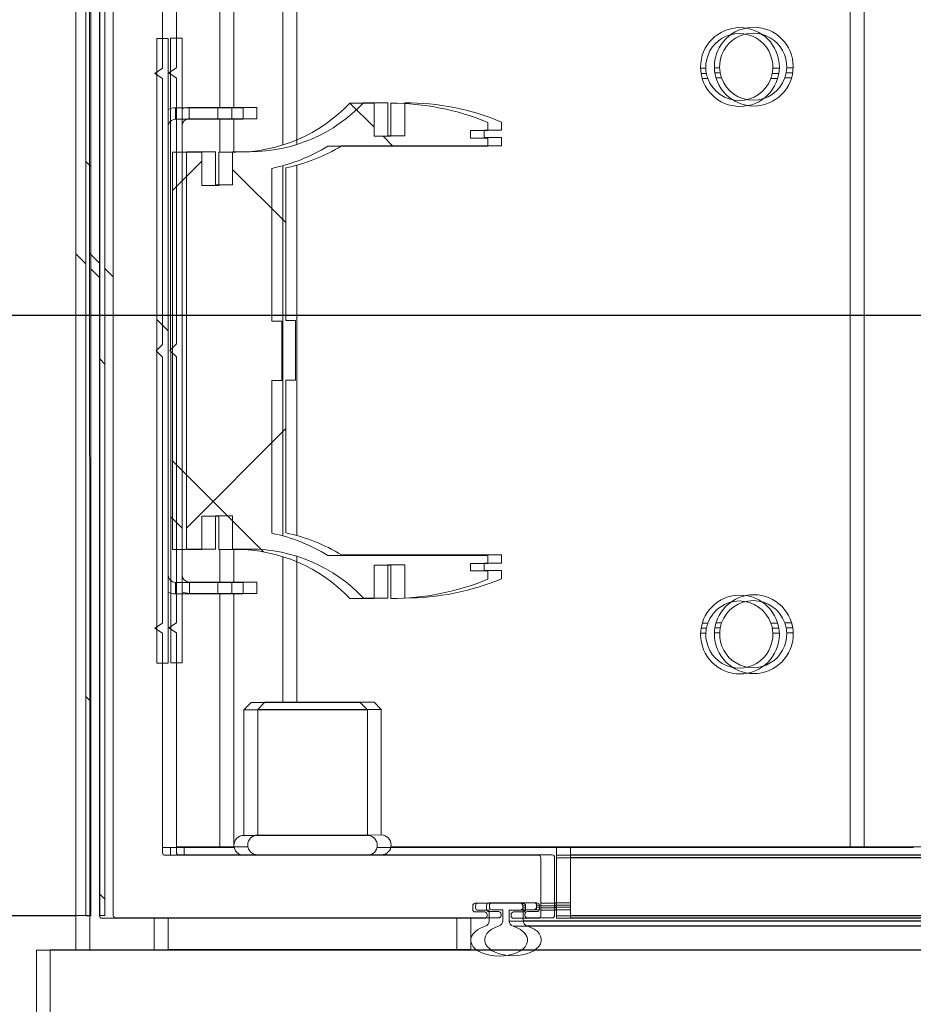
# Model space of a CAD drawing. Header units: feet. Extents: x 0 to 152508, y 0 to 59434.
# Tile 11 of 78: x 152344.109 to 152344.404, y 59280.652 to 59280.977. Entities that reach past the tile are written whole.
import ezdxf
from ezdxf import colors
from ezdxf.entities.mleader import LeaderData, LeaderLine
from ezdxf.math import Vec2, Vec3

# ---------------------------------------------------------------- set-up
doc = ezdxf.new("R2010")
doc.units = ezdxf.units.FT
doc.header["$LTSCALE"] = 0.1
doc.header["$MEASUREMENT"] = 0
for name, color, linetype, lineweight in [('Bridge plan$0$BR_P_Rail_Object', 251, 'Continuous', 30), ('Bridge plan$0$BR_P_Slab_Object', 2, 'Continuous', 30), ('Bridge plan$0$new FSB deck grid - PV_P_Curb', 1, 'Continuous', 13), ('Bridge plan$0$PV_P_EOP_Br', 252, 'Continuous', 30), ('Bridge plan$0$SC_Scratch7', 252, 'Continuous', 0)]:
    doc.layers.add(name, color=color, linetype=linetype, lineweight=lineweight)
doc.layers.add('Trellis Base$0$L-ANNO-NOTE', color=30, linetype='Continuous')
doc.styles.add('Trellis Base$0$ARIAL', font='arial.ttf', dxfattribs={"width": 0.9})

# ---------------------------------------------------------------- blocks, each defined once
blk = doc.blocks.new('Bridge plan$0$HIGH ST SCREENWALL_2 PANEL PLAN_8')
at = {"layer": 'Bridge plan$0$SC_Scratch7', "lineweight": 0, "extrusion": (0, 0, -1)}
h = blk.add_hatch(dxfattribs=at)
h.set_pattern_fill('ANSI31', color=256, scale=0.01, style=0, pattern_type=2)
h.set_pattern_definition([(135.001858, (9.92736427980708, -13.85570587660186), (0.08838530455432, 0.08839103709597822), [])])
h.paths.add_polyline_path([(4.314396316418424, -0.1421462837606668, 0.3639702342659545), (4.316462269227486, -0.1446082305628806), (4.325001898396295, -0.1461137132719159), (4.324712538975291, -0.1477550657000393), (4.316172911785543, -0.1462495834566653, -0.3639702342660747), (4.312729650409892, -0.1421463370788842), (4.312717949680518, 0.2186076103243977), (4.31438461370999, 0.218607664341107)])
h = blk.add_hatch(dxfattribs=at)
h.set_pattern_fill('ANSI31', color=256, scale=0.01, style=0, pattern_type=2)
h.set_pattern_definition([(135.001858, (9.93733122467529, -14.01371180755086), (0.08838530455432, 0.08839103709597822), [])])
h.paths.add_polyline_path([(4.287206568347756, -0.0712468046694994), (4.287199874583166, 0.1351277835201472), (4.29094986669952, 0.1351279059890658), (4.290956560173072, -0.07124668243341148)])
h = blk.add_hatch(dxfattribs=at)
h.set_pattern_fill('ANSI38', color=256, scale=0.01, style=0, pattern_type=2)
h.set_pattern_definition([(135.001858, (9.837382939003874, -14.04888164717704), (0.08838530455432, 0.08839103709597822), []), (45.001858, (9.837382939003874, -14.04888164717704), (0.2651616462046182, 0.0883967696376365), [0.31249937, -0.18749962])])
h.paths.add_polyline_path([(4.276130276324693, 0.0865988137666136), (4.276129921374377, 0.0975567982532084), (4.28574276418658, 0.09755710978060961), (4.285747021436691, -0.03367622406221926), (4.276134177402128, -0.03367653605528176), (4.276133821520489, -0.02271855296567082), (4.270490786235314, -0.02271873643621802), (4.270491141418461, -0.03367671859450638), (4.264848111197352, -0.03367690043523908, 0.2061892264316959), (4.227217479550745, -0.04988543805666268), (4.219179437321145, -0.049885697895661), (4.219179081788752, -0.03892771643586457), (4.213601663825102, -0.0389278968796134), (4.213602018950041, -0.04988587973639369, -0.09842250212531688), (4.181580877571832, -0.04352210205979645), (4.181580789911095, -0.04081541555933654), (4.187314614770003, -0.04081522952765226), (4.187314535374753, -0.03835460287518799), (4.181580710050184, -0.0383547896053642), (4.181580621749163, -0.03564810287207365), (4.234471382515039, -0.0356463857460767, -0.0857050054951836), (4.252938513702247, -0.02834387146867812), (4.252936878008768, 0.02209687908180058), (4.249656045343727, 0.02209677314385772), (4.249655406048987, 0.04178177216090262), (4.252936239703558, 0.04178187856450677), (4.252934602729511, 0.09222262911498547, -0.0857050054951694), (4.234466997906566, 0.09952394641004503), (4.181576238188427, 0.09952223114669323), (4.181576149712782, 0.1022289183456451), (4.187309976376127, 0.10222910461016), (4.187309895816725, 0.1046897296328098), (4.181576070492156, 0.1046895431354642), (4.181575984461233, 0.1073962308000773, -0.09842250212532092), (4.21359671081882, 0.1137620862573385), (4.213597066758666, 0.1028041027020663), (4.219174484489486, 0.1028042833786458), (4.219174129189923, 0.1137622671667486), (4.227212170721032, 0.1137625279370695, 0.2061892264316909), (4.264843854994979, 0.09755643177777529), (4.270486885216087, 0.09755661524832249), (4.27048724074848, 0.08659863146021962)])
at = {"layer": 'Bridge plan$0$SC_Scratch7', "lineweight": 0}
for p, q in [((-4.330737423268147, 0.2594414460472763), (-4.3307383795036, 0.2299415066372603)), ((-4.3307383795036, 0.2299415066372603), (-0.3411630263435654, 0.2298121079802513)), ((-4.317717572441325, 0.2299410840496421), (-4.317717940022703, 0.2186077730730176)), ((-4.291798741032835, 0.2298569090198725), (-4.291799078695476, 0.2194402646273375)), ((-4.291798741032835, 0.2298569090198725), (-4.291780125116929, 0.2298569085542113)), ((-4.291780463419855, 0.2194402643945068), (-4.291780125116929, 0.2298569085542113)), ((-4.291780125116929, 0.2298569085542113), (-4.191780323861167, 0.2298536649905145)), ((-4.286467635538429, 0.2299400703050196), (-4.286467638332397, 0.2298567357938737)), ((-4.257405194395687, 0.2299391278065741), (-4.257405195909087, 0.2298557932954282)), ((-4.226155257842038, 0.229854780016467), (-4.226155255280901, 0.2299381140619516)), ((-4.191780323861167, 0.2298536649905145), (-4.191780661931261, 0.2194370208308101)), ((-4.191761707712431, 0.2298536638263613), (-4.191762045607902, 0.2194370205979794)), ((-4.173220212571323, 0.2220823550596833), (-2.402016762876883, 0.2220249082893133)), ((-4.317717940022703, 0.2186077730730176), (-4.359384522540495, 0.2186091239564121)), ((-4.317729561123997, -0.1397248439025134), (-4.317717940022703, 0.2186077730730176)), ((-4.31438461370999, 0.218607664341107), (-4.314396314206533, -0.1421462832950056)), ((-4.31438461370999, 0.218607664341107), (-4.312717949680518, 0.2186076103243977)), ((-4.312717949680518, 0.2186076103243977), (-4.312729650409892, -0.1421463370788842)), ((-4.309905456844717, 0.2186206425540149), (-4.309917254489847, -0.1451417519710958)), ((-4.182600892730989, 0.2194367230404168), (-4.309085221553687, 0.2194408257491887)), ((-4.181780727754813, 0.2181735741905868), (-4.181780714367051, 0.2186164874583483)), ((-4.181155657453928, 0.2203503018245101), (-4.181155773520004, 0.2167700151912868)), ((-4.174489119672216, 0.2167697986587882), (-4.174489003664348, 0.2203500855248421)), ((-4.174489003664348, 0.2203500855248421), (-2.401956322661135, 0.2202925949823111)), ((-4.173864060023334, 0.2186162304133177), (-4.173864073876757, 0.2181733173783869)), ((-4.164892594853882, 0.2194361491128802), (-4.173043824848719, 0.2194364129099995)), ((-4.164073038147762, 0.1994361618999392), (-4.164072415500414, 0.2186159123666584)), ((-4.158864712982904, 0.1994228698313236), (-4.158864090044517, 0.2186157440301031)), ((-4.158864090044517, 0.2186157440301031), (-4.158864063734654, 0.2194359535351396)), ((-2.401895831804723, 0.2185587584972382), (-4.158864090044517, 0.2186157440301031)), ((-2.40192445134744, 0.2193789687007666), (-4.158864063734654, 0.2194359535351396)), ((-4.186572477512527, 0.2152987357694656), (-4.186572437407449, 0.2165333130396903)), ((-4.185752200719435, 0.2173534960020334), (-4.182600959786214, 0.2173533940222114)), ((-4.185614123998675, 0.2159368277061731), (-4.185614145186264, 0.2152701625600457)), ((-4.181155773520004, 0.2167700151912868), (-4.184780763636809, 0.2167701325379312)), ((-4.171051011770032, 0.2167696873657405), (-4.174489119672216, 0.2167697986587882)), ((-4.173043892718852, 0.2173530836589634), (-4.169892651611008, 0.2173529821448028)), ((-4.171051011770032, 0.2167696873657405), (-4.170030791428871, 0.2167696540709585)), ((-4.170030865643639, 0.2144779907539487), (-4.170030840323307, 0.2152696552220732)), ((-4.170030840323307, 0.2152696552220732), (-4.170030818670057, 0.2159363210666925)), ((-4.170030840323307, 0.2152696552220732), (-4.169073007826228, 0.2152696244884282)), ((-4.170030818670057, 0.2159363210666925), (-4.170030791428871, 0.2167696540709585)), ((-4.170030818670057, 0.2159363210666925), (-4.169072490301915, 0.2159362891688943)), ((-4.170030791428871, 0.2167696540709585), (-4.169107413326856, 0.2167696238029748)), ((-4.169072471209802, 0.2165327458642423), (-4.169072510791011, 0.2152981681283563)), ((-4.164072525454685, 0.2152694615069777), (-4.158864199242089, 0.2152692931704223)), ((-4.164072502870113, 0.2159361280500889), (-4.15886417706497, 0.2159359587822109)), ((-4.164072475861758, 0.2167694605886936), (-4.158864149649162, 0.2167692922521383)), ((-4.169892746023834, 0.2144779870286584), (-4.185752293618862, 0.2144785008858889)), ((-4.184780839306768, 0.2144368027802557), (-4.170864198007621, 0.2144363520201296)), ((-4.164072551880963, 0.2144361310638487), (-4.158864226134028, 0.2144359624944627)), ((-4.288252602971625, 0.1986068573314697), (-4.164906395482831, 0.1986028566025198)), ((-4.286468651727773, 0.1986067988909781), (-4.286468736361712, 0.196002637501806)), ((-4.158864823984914, 0.195998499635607), (-4.15886473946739, 0.1986026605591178)), ((-4.15886473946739, 0.1986026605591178), (-4.158864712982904, 0.1994228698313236)), ((-2.401197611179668, 0.1985456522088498), (-4.15886473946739, 0.1986026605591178)), ((-2.401226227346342, 0.1993658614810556), (-4.158864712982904, 0.1994228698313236)), ((-4.289075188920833, 0.1252736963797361), (-4.289072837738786, 0.1977866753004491)), ((-4.289072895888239, 0.1960027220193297), (-4.270114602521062, 0.1960021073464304)), ((-4.270117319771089, 0.1122106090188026), (-4.270114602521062, 0.1960021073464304)), ((-4.270114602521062, 0.1960021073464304), (-4.265408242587, 0.1960019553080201)), ((-4.218154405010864, 0.1960004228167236), (-4.061781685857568, 0.1959953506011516)), ((-4.061792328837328, -0.1321289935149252), (-4.061781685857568, 0.1959953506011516)), ((-4.061781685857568, 0.1959953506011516), (-4.040948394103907, 0.1959946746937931)), ((-4.262198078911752, 0.1920443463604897), (-4.262199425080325, 0.1505614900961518)), ((-4.221364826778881, 0.1920430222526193), (-4.262198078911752, 0.1920443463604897)), ((-4.221366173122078, 0.1505601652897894), (-4.221364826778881, 0.1920430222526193)), ((-4.262199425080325, 0.1505614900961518), (-4.259827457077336, 0.1481893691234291)), ((-4.221366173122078, 0.1505601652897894), (-4.262199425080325, 0.1505614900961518)), ((-4.223738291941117, 0.1481881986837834), (-4.221366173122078, 0.1505601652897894)), ((-4.223738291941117, 0.1481881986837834), (-4.259827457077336, 0.1481893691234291)), ((-4.249284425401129, 0.09994840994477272), (-4.249282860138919, 0.1481890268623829)), ((-4.29094986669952, 0.1351279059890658), (-4.290956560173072, -0.07124668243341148)), ((-4.287199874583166, 0.1351277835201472), (-4.29094986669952, 0.1351279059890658)), ((-4.287199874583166, 0.1351277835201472), (-4.287206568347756, -0.0712468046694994)), ((-4.29157524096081, 0.1236071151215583), (-4.289075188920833, 0.1252736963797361)), ((-4.109526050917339, 0.1252678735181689), (-4.11125637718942, 0.1252679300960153)), ((-4.085228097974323, 0.1252670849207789), (-4.087375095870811, 0.1252671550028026)), ((-4.289075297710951, 0.1219403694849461), (-4.29157524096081, 0.1236071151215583)), ((-4.289078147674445, 0.03406513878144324), (-4.289075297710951, 0.1219403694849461)), ((-4.109336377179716, 0.1236012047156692), (-4.111095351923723, 0.1236012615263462)), ((-4.108880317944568, 0.1219345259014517), (-4.110711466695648, 0.1219345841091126)), ((-4.085773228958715, 0.1219337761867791), (-4.088021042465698, 0.1219338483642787)), ((-4.085389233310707, 0.1236004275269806), (-4.087564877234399, 0.1236004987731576)), ((-4.284783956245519, 0.112211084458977), (-4.284784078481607, 0.1084610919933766)), ((-4.270775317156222, 0.1122106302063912), (-4.284783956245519, 0.112211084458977)), ((-4.270775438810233, 0.1084606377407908), (-4.270775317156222, 0.1122106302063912)), ((-4.262442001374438, 0.1122103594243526), (-4.270775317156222, 0.1122106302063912)), ((-4.262442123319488, 0.1084603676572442), (-4.262442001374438, 0.1122103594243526)), ((-4.219174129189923, 0.1137622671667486), (-4.2272121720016, 0.1137625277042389)), ((-4.219174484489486, 0.1028042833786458), (-4.219174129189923, 0.1137622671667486)), ((-4.21359671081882, 0.1137620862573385), (-4.213597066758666, 0.1028041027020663)), ((-4.270775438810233, 0.1084606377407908), (-4.284784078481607, 0.1084610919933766)), ((-4.262442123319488, 0.1084603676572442), (-4.270775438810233, 0.1084606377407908)), ((-4.27011779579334, 0.09755660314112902), (-4.270117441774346, 0.1084606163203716)), ((-4.181576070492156, 0.1046895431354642), (-4.181575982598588, 0.107396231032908)), ((-4.187309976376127, 0.10222910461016), (-4.187309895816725, 0.1046897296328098)), ((-4.187309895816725, 0.1046897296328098), (-4.181576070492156, 0.1046895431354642)), ((-4.213597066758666, 0.1028041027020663), (-4.219174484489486, 0.1028042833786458)), ((-4.181576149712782, 0.1022289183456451), (-4.187309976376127, 0.10222910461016)), ((-4.181576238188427, 0.09952223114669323), (-4.181576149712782, 0.1022289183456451)), ((-4.234466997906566, 0.09952394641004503), (-4.181576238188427, 0.09952223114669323)), ((-4.28574276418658, 0.09755710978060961), (-4.285747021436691, -0.03367622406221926)), ((-4.276129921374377, 0.0975567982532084), (-4.28574276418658, 0.09755710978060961)), ((-4.276130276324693, 0.0865988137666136), (-4.276129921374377, 0.0975567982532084)), ((-4.270486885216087, 0.09755661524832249), (-4.27048724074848, 0.08659863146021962)), ((-4.264843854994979, 0.09755643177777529), (-4.270486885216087, 0.09755661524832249)), ((-4.252936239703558, 0.04178187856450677), (-4.252934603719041, 0.0922226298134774)), ((-4.249288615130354, -0.02922838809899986), (-4.249284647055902, 0.09310690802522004)), ((-4.27048724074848, 0.08659863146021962), (-4.276130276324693, 0.0865988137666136)), ((-4.249655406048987, 0.04178177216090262), (-4.252936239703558, 0.04178187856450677)), ((-4.249656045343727, 0.02209677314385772), (-4.249655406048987, 0.04178177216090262)), ((-4.291202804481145, 0.03194061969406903), (-4.289078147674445, 0.03406513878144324)), ((-4.289078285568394, 0.02981596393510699), (-4.291202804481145, 0.03194061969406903)), ((-4.289081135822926, -0.05805926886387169), (-4.289078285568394, 0.02981596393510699)), ((-4.252938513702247, -0.02834387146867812), (-4.252936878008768, 0.02209687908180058)), ((-4.252936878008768, 0.02209687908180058), (-4.249656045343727, 0.02209677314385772)), ((-4.309912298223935, 0.007670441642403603), (-4.312724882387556, 0.004858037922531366)), ((-4.314391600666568, 0.003191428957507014), (-4.317725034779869, -0.0001417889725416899)), ((-4.276134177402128, -0.03367653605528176), (-4.276133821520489, -0.02271855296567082)), ((-4.276133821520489, -0.02271855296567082), (-4.270490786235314, -0.02271873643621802)), ((-4.270490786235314, -0.02271873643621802), (-4.270491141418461, -0.03367671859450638)), ((-4.285747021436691, -0.03367622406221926), (-4.276134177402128, -0.03367653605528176)), ((-4.270491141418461, -0.03367671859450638), (-4.264848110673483, -0.03367690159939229)), ((-4.270122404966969, -0.04458074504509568), (-4.27012205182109, -0.03367673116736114)), ((-4.181580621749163, -0.03564810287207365), (-4.23447138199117, -0.03564638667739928)), ((-4.181580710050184, -0.0383547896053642), (-4.181580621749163, -0.03564810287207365)), ((-4.249290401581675, -0.08431050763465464), (-4.249288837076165, -0.03606988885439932)), ((-4.219179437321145, -0.049885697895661), (-4.219179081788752, -0.03892771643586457)), ((-4.219179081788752, -0.03892771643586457), (-4.213601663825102, -0.0389278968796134)), ((-4.213601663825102, -0.0389278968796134), (-4.213602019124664, -0.04988587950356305)), ((-4.187314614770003, -0.04081522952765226), (-4.187314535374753, -0.03835460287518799)), ((-4.187314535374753, -0.03835460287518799), (-4.181580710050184, -0.0383547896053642)), ((-4.181580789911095, -0.04081541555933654), (-4.187314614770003, -0.04081522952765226)), ((-4.181580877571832, -0.04352210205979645), (-4.181580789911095, -0.04081541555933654)), ((-4.284789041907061, -0.0445802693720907), (-4.284789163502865, -0.04833026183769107)), ((-4.284789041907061, -0.0445802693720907), (-4.270780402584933, -0.04458072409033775)), ((-4.270780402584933, -0.04458072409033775), (-4.270780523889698, -0.04833071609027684)), ((-4.270780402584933, -0.04458072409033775), (-4.262447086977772, -0.04458099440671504)), ((-4.262447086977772, -0.04458099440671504), (-4.262447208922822, -0.04833098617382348)), ((-4.284789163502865, -0.04833026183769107), (-4.270780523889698, -0.04833071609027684)), ((-4.270780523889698, -0.04833071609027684), (-4.262447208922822, -0.04833098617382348)), ((-4.270125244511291, -0.1321222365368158), (-4.270122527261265, -0.04833073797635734)), ((-4.227217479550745, -0.04988543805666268), (-4.219179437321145, -0.049885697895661)), ((-4.291581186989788, -0.05972585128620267), (-4.289081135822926, -0.05805926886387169)), ((-4.108886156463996, -0.05806511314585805), (-4.11071730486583, -0.05806505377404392)), ((-4.085779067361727, -0.05806586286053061), (-4.088026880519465, -0.05806578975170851)), ((-4.289081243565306, -0.06139259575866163), (-4.291581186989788, -0.05972585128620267)), ((-4.289083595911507, -0.1339055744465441), (-4.289081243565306, -0.06139259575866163)), ((-4.109532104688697, -0.06139841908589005), (-4.111262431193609, -0.06139836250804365)), ((-4.109342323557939, -0.05973176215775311), (-4.111101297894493, -0.0597317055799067)), ((-4.085395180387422, -0.05973254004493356), (-4.087570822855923, -0.05973246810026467)), ((-4.085234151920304, -0.06139920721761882), (-4.087381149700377, -0.06139913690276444)), ((-4.290956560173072, -0.07124668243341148), (-4.287206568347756, -0.0712468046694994))]:
    blk.add_line(p, q, dxfattribs=at)
at = {"layer": 'Bridge plan$0$SC_Scratch7', "lineweight": 0, "extrusion": (0, 0, -1)}
for centre in [(4.098242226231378, 0.1256841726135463), (4.098248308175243, -0.06181545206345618)]:
    blk.add_circle(centre, 0.01302080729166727, dxfattribs=at)
at = {"layer": 'Bridge plan$0$SC_Scratch7', "lineweight": 0}
for centre, radius, start, end in [((-4.182972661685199, 0.2203503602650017), 0.001817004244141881, 359.9981416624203, 72.43568201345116), ((-4.172671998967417, 0.220350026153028), 0.001817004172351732, 107.5606011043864, 179.9981433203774), ((-4.309085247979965, 0.2186206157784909), 0.0008202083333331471, 89.99814166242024, 179.9981416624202), ((-4.182600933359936, 0.2181736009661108), 0.0008202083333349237, 269.9981416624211, 359.9981416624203), ((-4.18260091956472, 0.2186165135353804), 0.0008202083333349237, 359.9981416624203, 89.99814166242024), ((-4.173043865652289, 0.2181732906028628), 0.0008202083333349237, 179.9981416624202, 269.9981416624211), ((-4.173043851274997, 0.2186162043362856), 0.0008202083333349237, 89.99814166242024, 179.9981416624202), ((-4.164892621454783, 0.2186159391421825), 0.0008202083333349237, 359.9981416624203, 89.99814166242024), ((-4.185752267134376, 0.2152987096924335), 0.0008202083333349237, 179.9981416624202, 269.9981416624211), ((-4.185752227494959, 0.2165332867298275), 0.0008202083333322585, 89.9981416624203, 179.9981416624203), ((-4.18478081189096, 0.215270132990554), 0.0008333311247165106, 179.9981031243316, 269.9981416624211), ((-4.184780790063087, 0.2159368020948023), 0.0008333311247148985, 89.99814166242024, 179.9981776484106), ((-4.171051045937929, 0.2157285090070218), 0.001041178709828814, 11.51323150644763, 89.9981416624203), ((-4.170864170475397, 0.2152696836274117), 0.000833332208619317, 269.9981416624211, 359.9980818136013), ((-4.169892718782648, 0.2152981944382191), 0.0008202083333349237, 269.9981416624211, 359.9981416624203), ((-4.169892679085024, 0.216532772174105), 0.0008202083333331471, 359.9981416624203, 89.99814166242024), ((-4.288252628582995, 0.1977866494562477), 0.0008202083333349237, 89.99814166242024, 179.9981416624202), ((-4.262197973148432, 0.1953251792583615), 0.003280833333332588, 89.99814166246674, 269.9981416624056), ((-4.221364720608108, 0.1953238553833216), 0.003280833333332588, 269.9981416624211, 89.99814166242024), ((-4.164906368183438, 0.1994361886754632), 0.0008333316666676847, 269.9981416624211, 359.9981416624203), ((-4.098450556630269, 0.1256841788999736), 0.01108331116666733, 357.843657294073, 182.1526260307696), ((-4.098450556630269, 0.1256841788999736), 0.01108331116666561, 182.1526260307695, 190.8324766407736), ((-4.098450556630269, 0.1256841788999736), 0.01108331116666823, 349.1638066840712, 357.843657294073), ((-4.098450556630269, 0.1256841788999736), 0.01108331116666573, 190.8324766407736, 199.7742688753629), ((-4.098450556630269, 0.1256841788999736), 0.01108331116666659, 199.7742688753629, 340.2220144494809), ((-4.098450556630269, 0.1256841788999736), 0.01108331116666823, 340.2220144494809, 349.1638066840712), ((-4.284784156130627, 0.1060444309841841), 0.006166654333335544, 89.9981416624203, 113.0704114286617), ((-4.264842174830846, 0.1493472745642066), 0.0517908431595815, 269.998141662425, 316.6001438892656), ((-4.213599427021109, 0.03003217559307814), 0.08372991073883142, 67.51378105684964, 89.9981416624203), ((-4.284784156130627, 0.1060444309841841), 0.002416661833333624, 89.9981416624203, 179.9981416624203), ((-4.264842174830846, 0.1493472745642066), 0.05835250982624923, 281.7746374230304, 301.3688958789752), ((-4.264849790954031, -0.08546774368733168), 0.05835250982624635, 58.62738744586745, 78.22164590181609), ((-4.264849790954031, -0.08546774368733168), 0.05179084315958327, 43.39613943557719, 89.99814166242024), ((-4.284788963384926, -0.04216360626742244), 0.002416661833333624, 179.9981416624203, 269.9981416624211), ((-4.213599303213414, 0.03384403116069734), 0.08372991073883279, 269.9981416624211, 292.4825022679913), ((-4.284788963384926, -0.04216360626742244), 0.006166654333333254, 246.9258718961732, 269.9981416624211), ((-4.098456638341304, -0.06181544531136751), 0.01108331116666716, 19.77426887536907, 160.2220144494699), ((-4.098456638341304, -0.06181544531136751), 0.01108331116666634, 160.2220144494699, 169.1638066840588), ((-4.098456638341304, -0.06181544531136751), 0.01108331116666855, 10.83247664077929, 19.77426887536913), ((-4.098456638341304, -0.06181544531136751), 0.0110833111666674, 177.8436572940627, 2.152626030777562), ((-4.098456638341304, -0.06181544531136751), 0.01108331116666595, 169.1638066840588, 177.8436572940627), ((-4.098456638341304, -0.06181544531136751), 0.01108331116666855, 2.152626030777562, 10.83247664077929)]:
    blk.add_arc(centre, radius, start, end, dxfattribs=at)
blk.add_ellipse((-4.177822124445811, 0.2266704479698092), major_axis=(-0.009374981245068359, 3.040691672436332e-07), ratio=0.5617178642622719, start_param=2.083904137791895, end_param=7.340873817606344, dxfattribs=at)
blk = doc.blocks.new('Bridge plan$0$HIGH ST SCREENWALL_2 PANEL PLAN_9')
at = {"layer": 'Bridge plan$0$SC_Scratch7', "lineweight": 0, "extrusion": (0, 0, -1)}
h = blk.add_hatch(dxfattribs=at)
h.set_pattern_fill('ANSI31', color=256, scale=0.01, style=0, pattern_type=2)
h.set_pattern_definition([(135.001858, (13.9325506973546, -13.8556101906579), (0.08838530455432, 0.08839103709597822), [])])
h.paths.add_polyline_path([(8.31959663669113, -0.1420163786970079, 0.3639702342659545), (8.3216625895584, -0.1444783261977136), (8.330202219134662, -0.145983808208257), (8.329912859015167, -0.1476251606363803), (8.321373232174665, -0.1461196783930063, -0.3639702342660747), (8.317929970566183, -0.1420164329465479), (8.317918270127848, 0.218737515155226), (8.319584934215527, 0.2187375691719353)])
h = blk.add_hatch(dxfattribs=at)
h.set_pattern_fill('ANSI31', color=256, scale=0.01, style=0, pattern_type=2)
h.set_pattern_definition([(135.001858, (13.94252961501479, -14.01353365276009), (0.08838530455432, 0.08839103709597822), [])])
h.paths.add_polyline_path([(8.29240688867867, -0.0711168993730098), (8.292400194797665, 0.1352576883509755), (8.296150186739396, 0.1352578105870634), (8.296156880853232, -0.07111677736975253)])
h = blk.add_hatch(dxfattribs=at)
h.set_pattern_fill('ANSI38', color=256, scale=0.01, style=0, pattern_type=2)
h.set_pattern_definition([(135.001858, (13.84256935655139, -14.04878596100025), (0.08838530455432, 0.08839103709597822), []), (45.001858, (13.84256935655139, -14.04878596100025), (0.2651616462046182, 0.0883967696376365), [0.31249937, -0.18749962])])
h.paths.add_polyline_path([(8.281330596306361, 0.0867287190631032), (8.281330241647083, 0.09768670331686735), (8.290943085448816, 0.09768701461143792), (8.290947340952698, -0.03354631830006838), (8.281334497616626, -0.03354663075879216), (8.281334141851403, -0.02258864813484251), (8.275691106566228, -0.02258883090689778), (8.27569146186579, -0.03354681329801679), (8.27004843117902, -0.03354699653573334, 0.2061892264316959), (8.232417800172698, -0.04975553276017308), (8.224379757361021, -0.04975579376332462), (8.224379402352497, -0.03879781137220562), (8.218801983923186, -0.03879799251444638), (8.218802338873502, -0.04975597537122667, -0.09842250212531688), (8.186781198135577, -0.04339219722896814), (8.186781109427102, -0.04068551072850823), (8.192514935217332, -0.04068532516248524), (8.192514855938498, -0.03822469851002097), (8.18678103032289, -0.03822488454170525), (8.186780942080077, -0.03551819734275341), (8.239671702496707, -0.03551648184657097, -0.0857050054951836), (8.258138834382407, -0.02821396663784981), (8.258137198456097, 0.02222678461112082), (8.254856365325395, 0.02222667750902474), (8.254855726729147, 0.04191167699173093), (8.258136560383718, 0.04191178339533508), (8.25813492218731, 0.09235253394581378, -0.0857050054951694), (8.239667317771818, 0.09965385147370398), (8.186776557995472, 0.09965213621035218), (8.186776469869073, 0.1023588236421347), (8.192510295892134, 0.1023590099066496), (8.192510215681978, 0.1048196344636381), (8.186776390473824, 0.1048194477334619), (8.18677630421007, 0.1075261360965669, -0.09842250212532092), (8.218797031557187, 0.1138919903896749), (8.21879738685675, 0.1029340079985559), (8.224374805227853, 0.1029341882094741), (8.224374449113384, 0.113892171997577), (8.232412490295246, 0.1138924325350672, 0.2061892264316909), (8.270044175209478, 0.09768633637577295), (8.275687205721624, 0.09768651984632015), (8.275687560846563, 0.08672853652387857)])
at = {"layer": 'Bridge plan$0$SC_Scratch7', "lineweight": 0}
for p, q in [((-8.335937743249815, 0.2595713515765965), (-8.33593870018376, 0.230071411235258)), ((-8.33593870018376, 0.230071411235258), (-4.346363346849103, 0.2299420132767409)), ((-8.322917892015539, 0.230070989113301), (-8.322918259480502, 0.218737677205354)), ((-8.296999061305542, 0.2299868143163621), (-8.296999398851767, 0.2195701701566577)), ((-8.296999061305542, 0.2299868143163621), (-8.296980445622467, 0.2299868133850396)), ((-8.2969807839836, 0.2195701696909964), (-8.296980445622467, 0.2299868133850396)), ((-8.296980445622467, 0.2299868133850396), (-8.196980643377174, 0.2299835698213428)), ((-8.29166795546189, 0.2300699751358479), (-8.291667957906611, 0.2299866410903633)), ((-8.262605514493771, 0.2300690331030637), (-8.262605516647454, 0.2299856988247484)), ((-8.231355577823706, 0.229984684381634), (-8.231355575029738, 0.2300680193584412)), ((-8.196980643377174, 0.2299835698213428), (-8.196980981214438, 0.219566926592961)), ((-8.196962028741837, 0.2299835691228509), (-8.196962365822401, 0.2195669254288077)), ((-8.17842053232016, 0.2222122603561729), (-6.407217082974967, 0.222154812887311)), ((-8.322918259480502, 0.218737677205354), (-8.364584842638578, 0.2187390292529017)), ((-8.322929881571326, -0.1395949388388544), (-8.322918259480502, 0.218737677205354)), ((-8.319584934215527, 0.2187375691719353), (-8.31959663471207, -0.1420163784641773)), ((-8.319584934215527, 0.2187375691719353), (-8.317918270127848, 0.218737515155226)), ((-8.317918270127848, 0.218737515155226), (-8.317929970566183, -0.1420164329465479)), ((-8.315105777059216, 0.2187505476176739), (-8.31511757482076, -0.1450118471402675)), ((-8.187801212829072, 0.2195666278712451), (-8.314285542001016, 0.2195707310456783)), ((-8.186981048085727, 0.2183034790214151), (-8.186981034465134, 0.2187463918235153)), ((-8.186355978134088, 0.2204802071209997), (-8.186356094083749, 0.2168999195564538)), ((-8.17968943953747, 0.2168997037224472), (-8.179689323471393, 0.2204799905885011)), ((-8.179689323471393, 0.2204799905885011), (-6.407156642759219, 0.2204225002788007)), ((-8.17906438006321, 0.2187461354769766), (-8.179064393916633, 0.2183032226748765)), ((-8.170092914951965, 0.2195660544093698), (-8.178244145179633, 0.2195663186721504)), ((-8.169273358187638, 0.1995660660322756), (-8.169272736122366, 0.2187458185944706)), ((-8.164065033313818, 0.1995527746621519), (-8.164064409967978, 0.2187456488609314)), ((-8.164064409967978, 0.2187456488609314), (-8.164064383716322, 0.2195658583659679)), ((-6.407096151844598, 0.2186886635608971), (-8.164064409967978, 0.2187456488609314)), ((-6.407124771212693, 0.2195088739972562), (-8.164064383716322, 0.2195658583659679)), ((-8.19177279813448, 0.2154286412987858), (-8.191772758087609, 0.2166632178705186)), ((-8.190952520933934, 0.2174834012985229), (-8.187801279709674, 0.2174832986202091)), ((-8.190814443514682, 0.2160667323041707), (-8.190814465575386, 0.2154000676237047)), ((-8.186356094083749, 0.2168999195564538), (-8.189981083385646, 0.2169000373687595)), ((-8.176251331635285, 0.2168995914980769), (-8.17968943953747, 0.2168997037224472)), ((-8.178244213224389, 0.2174829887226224), (-8.175092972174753, 0.2174828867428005)), ((-8.176251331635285, 0.2168995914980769), (-8.175231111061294, 0.2168995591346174)), ((-8.175231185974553, 0.2146078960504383), (-8.175231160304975, 0.2153995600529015)), ((-8.175231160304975, 0.2153995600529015), (-8.175231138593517, 0.2160662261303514)), ((-8.175231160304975, 0.2153995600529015), (-8.174273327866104, 0.2153995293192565)), ((-8.175231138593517, 0.2160662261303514), (-8.175231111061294, 0.2168995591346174)), ((-8.175231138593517, 0.2160662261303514), (-8.174272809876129, 0.2160661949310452)), ((-8.175231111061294, 0.2168995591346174), (-8.174307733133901, 0.2168995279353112)), ((-8.174272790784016, 0.2166626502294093), (-8.174272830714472, 0.2154280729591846)), ((-8.169272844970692, 0.2153993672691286), (-8.164064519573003, 0.21539919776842)), ((-8.169272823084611, 0.2160660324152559), (-8.164064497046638, 0.2160658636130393)), ((-8.169272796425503, 0.2168993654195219), (-8.164064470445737, 0.2168991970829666)), ((-8.175093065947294, 0.2146078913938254), (-8.190952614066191, 0.2146084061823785)), ((-8.189981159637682, 0.214566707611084), (-8.176064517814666, 0.2145662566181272)), ((-8.169272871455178, 0.2145660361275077), (-8.164064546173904, 0.2145658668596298)), ((-8.293452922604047, 0.1987367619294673), (-8.170106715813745, 0.19873276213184)), ((-8.291668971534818, 0.198736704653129), (-8.291669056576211, 0.1961325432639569)), ((-8.16406514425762, 0.1961284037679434), (-8.16406505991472, 0.1987325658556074)), ((-8.16406505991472, 0.1987325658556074), (-8.164065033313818, 0.1995527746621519)), ((-6.406397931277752, 0.1986755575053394), (-8.16406505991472, 0.1987325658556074)), ((-6.406426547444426, 0.1994957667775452), (-8.164065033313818, 0.1995527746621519)), ((-8.294275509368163, 0.1254036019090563), (-8.294273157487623, 0.1979165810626)), ((-8.294273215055, 0.1961326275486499), (-8.275314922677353, 0.1961320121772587)), ((-8.275317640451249, 0.1123405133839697), (-8.275314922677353, 0.1961320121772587)), ((-8.275314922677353, 0.1961320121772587), (-8.270608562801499, 0.1961318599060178)), ((-8.223354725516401, 0.19613032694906), (-8.066982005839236, 0.1961252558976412)), ((-8.06699264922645, -0.1319990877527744), (-8.066982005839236, 0.1961252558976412)), ((-8.066982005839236, 0.1961252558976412), (-8.046148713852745, 0.196124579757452)), ((-8.267398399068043, 0.1921742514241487), (-8.26739974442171, 0.1506913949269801)), ((-8.226565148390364, 0.1921729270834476), (-8.267398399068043, 0.1921742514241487)), ((-8.2265664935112, 0.1506900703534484), (-8.226565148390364, 0.1921729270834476)), ((-8.26739974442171, 0.1506913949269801), (-8.26502777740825, 0.1483192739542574)), ((-8.2265664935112, 0.1506900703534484), (-8.26739974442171, 0.1506913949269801)), ((-8.228938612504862, 0.1483181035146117), (-8.2265664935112, 0.1506900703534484)), ((-8.228938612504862, 0.1483181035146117), (-8.26502777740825, 0.1483192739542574)), ((-8.254484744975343, 0.100078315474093), (-8.254483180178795, 0.1483189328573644)), ((-8.296150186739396, 0.1352578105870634), (-8.296156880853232, -0.07111677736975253)), ((-8.292400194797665, 0.1352576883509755), (-8.296150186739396, 0.1352578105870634)), ((-8.292400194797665, 0.1352576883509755), (-8.29240688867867, -0.0711168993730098)), ((-8.296775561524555, 0.1237370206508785), (-8.294275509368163, 0.1254036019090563)), ((-8.294275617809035, 0.1220702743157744), (-8.296775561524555, 0.1237370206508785)), ((-8.11472637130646, 0.1253977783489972), (-8.116456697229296, 0.1253978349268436)), ((-8.114536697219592, 0.1237311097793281), (-8.116295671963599, 0.1237311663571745)), ((-8.090589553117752, 0.1237303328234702), (-8.092765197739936, 0.1237304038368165)), ((-8.090428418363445, 0.1253969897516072), (-8.09257541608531, 0.1253970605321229)), ((-8.294278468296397, 0.03419504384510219), (-8.294275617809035, 0.1220702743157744)), ((-8.114080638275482, 0.12206443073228), (-8.115911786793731, 0.1220644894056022)), ((-8.090973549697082, 0.1220636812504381), (-8.093221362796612, 0.1220637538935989)), ((-8.224374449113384, 0.113892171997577), (-8.232412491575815, 0.1138924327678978)), ((-8.224374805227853, 0.1029341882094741), (-8.224374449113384, 0.113892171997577)), ((-8.218797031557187, 0.1138919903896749), (-8.21879738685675, 0.1029340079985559)), ((-8.289984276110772, 0.1123409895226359), (-8.289984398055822, 0.1085909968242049)), ((-8.275975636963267, 0.1123405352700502), (-8.289984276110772, 0.1123409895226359)), ((-8.275975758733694, 0.1085905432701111), (-8.275975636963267, 0.1123405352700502)), ((-8.267642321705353, 0.1123402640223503), (-8.275975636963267, 0.1123405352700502)), ((-8.267642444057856, 0.1085902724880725), (-8.267642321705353, 0.1123402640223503)), ((-8.275975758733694, 0.1085905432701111), (-8.289984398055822, 0.1085909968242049)), ((-8.267642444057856, 0.1085902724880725), (-8.275975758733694, 0.1085905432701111)), ((-8.275318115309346, 0.09768650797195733), (-8.275317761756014, 0.1085905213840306)), ((-8.186776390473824, 0.1048194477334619), (-8.186776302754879, 0.1075261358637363)), ((-8.192510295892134, 0.1023590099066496), (-8.192510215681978, 0.1048196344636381)), ((-8.192510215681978, 0.1048196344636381), (-8.186776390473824, 0.1048194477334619)), ((-8.21879738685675, 0.1029340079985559), (-8.224374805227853, 0.1029341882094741)), ((-8.186776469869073, 0.1023588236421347), (-8.192510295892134, 0.1023590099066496)), ((-8.186776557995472, 0.09965213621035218), (-8.186776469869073, 0.1023588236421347)), ((-8.290943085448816, 0.09768701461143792), (-8.290947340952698, -0.03354631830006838)), ((-8.281330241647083, 0.09768670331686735), (-8.290943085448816, 0.09768701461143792)), ((-8.281330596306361, 0.0867287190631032), (-8.281330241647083, 0.09768670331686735)), ((-8.275687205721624, 0.09768651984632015), (-8.275687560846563, 0.08672853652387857)), ((-8.270044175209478, 0.09768633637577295), (-8.275687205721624, 0.09768651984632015)), ((-8.239667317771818, 0.09965385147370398), (-8.186776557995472, 0.09965213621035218)), ((-8.258136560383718, 0.04191178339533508), (-8.258134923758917, 0.09235253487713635)), ((-8.254488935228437, -0.02909848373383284), (-8.254484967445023, 0.09323681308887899)), ((-8.275687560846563, 0.08672853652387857), (-8.281330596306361, 0.0867287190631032)), ((-8.254855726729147, 0.04191167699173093), (-8.258136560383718, 0.04191178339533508)), ((-8.254856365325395, 0.02222667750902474), (-8.254855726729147, 0.04191167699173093)), ((-8.296403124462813, 0.03207052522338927), (-8.294278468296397, 0.03419504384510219)), ((-8.294278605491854, 0.0299458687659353), (-8.296403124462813, 0.03207052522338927)), ((-8.29428145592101, -0.0579293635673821), (-8.294278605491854, 0.0299458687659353)), ((-8.258138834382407, -0.02821396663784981), (-8.258137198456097, 0.02222678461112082)), ((-8.258137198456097, 0.02222678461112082), (-8.254856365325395, 0.02222667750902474)), ((-8.315112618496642, 0.007800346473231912), (-8.317925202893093, 0.004987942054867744)), ((-8.319591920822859, 0.003321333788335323), (-8.32292535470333, -1.188414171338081e-05)), ((-8.281334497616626, -0.03354663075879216), (-8.281334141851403, -0.02258864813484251)), ((-8.281334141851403, -0.02258864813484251), (-8.275691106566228, -0.02258883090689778)), ((-8.275691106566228, -0.02258883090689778), (-8.27569146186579, -0.03354681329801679)), ((-8.290947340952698, -0.03354631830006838), (-8.281334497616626, -0.03354663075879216)), ((-8.27569146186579, -0.03354681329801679), (-8.270048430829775, -0.03354699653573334)), ((-8.275322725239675, -0.04445083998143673), (-8.27532237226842, -0.03354682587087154)), ((-8.186780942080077, -0.03551819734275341), (-8.239671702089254, -0.03551648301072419)), ((-8.18678103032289, -0.03822488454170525), (-8.186780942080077, -0.03551819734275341)), ((-8.254490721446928, -0.08418060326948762), (-8.25448915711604, -0.03593998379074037)), ((-8.224379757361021, -0.04975579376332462), (-8.224379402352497, -0.03879781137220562)), ((-8.224379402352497, -0.03879781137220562), (-8.218801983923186, -0.03879799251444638)), ((-8.218801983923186, -0.03879799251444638), (-8.218802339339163, -0.04975597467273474)), ((-8.192514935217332, -0.04068532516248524), (-8.192514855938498, -0.03822469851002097)), ((-8.192514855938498, -0.03822469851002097), (-8.18678103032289, -0.03822488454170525)), ((-8.186781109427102, -0.04068551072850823), (-8.192514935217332, -0.04068532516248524)), ((-8.186781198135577, -0.04339219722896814), (-8.186781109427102, -0.04068551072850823)), ((-8.289989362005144, -0.04445036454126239), (-8.289989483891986, -0.04820035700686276)), ((-8.289989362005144, -0.04445036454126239), (-8.275980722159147, -0.04445081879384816)), ((-8.275980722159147, -0.04445081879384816), (-8.27598084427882, -0.04820081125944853)), ((-8.275980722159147, -0.04445081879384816), (-8.267647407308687, -0.04445108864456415)), ((-8.267647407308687, -0.04445108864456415), (-8.26764752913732, -0.04820108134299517)), ((-8.289989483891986, -0.04820035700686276), (-8.27598084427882, -0.04820081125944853)), ((-8.27598084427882, -0.04820081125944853), (-8.26764752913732, -0.04820108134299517)), ((-8.275325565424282, -0.1319923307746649), (-8.275322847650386, -0.04820083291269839)), ((-8.232417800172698, -0.04975553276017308), (-8.224379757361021, -0.04975579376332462)), ((-8.296781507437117, -0.05959594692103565), (-8.29428145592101, -0.0579293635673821)), ((-8.11408647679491, -0.05793520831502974), (-8.115917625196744, -0.05793514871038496)), ((-8.09097938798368, -0.05793595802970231), (-8.09322720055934, -0.05793588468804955)), ((-8.294281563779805, -0.06126269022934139), (-8.296781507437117, -0.05959594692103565)), ((-8.294283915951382, -0.1337756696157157), (-8.294281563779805, -0.06126269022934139)), ((-8.114732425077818, -0.0612685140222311), (-8.116462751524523, -0.06126845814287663)), ((-8.114542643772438, -0.05960185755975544), (-8.11630161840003, -0.05960180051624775)), ((-8.090595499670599, -0.05960263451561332), (-8.092771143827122, -0.05960256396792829)), ((-8.090434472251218, -0.0612693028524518), (-8.092581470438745, -0.06126923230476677)), ((-8.296156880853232, -0.07111677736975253), (-8.29240688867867, -0.0711168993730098))]:
    blk.add_line(p, q, dxfattribs=at)
at = {"layer": 'Bridge plan$0$SC_Scratch7', "lineweight": 0, "extrusion": (0, 0, -1)}
for centre in [(8.103442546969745, 0.1258140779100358), (8.103448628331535, -0.06168554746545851)]:
    blk.add_circle(centre, 0.01302080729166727, dxfattribs=at)
at = {"layer": 'Bridge plan$0$SC_Scratch7', "lineweight": 0}
for centre, radius, start, end in [((-8.188172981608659, 0.2204802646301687), 0.001817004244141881, 359.9981416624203, 72.43568201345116), ((-8.17787231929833, 0.2204799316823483), 0.001817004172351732, 107.5606011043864, 179.9981433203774), ((-8.31428556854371, 0.2187505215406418), 0.0008202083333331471, 89.99814166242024, 179.9981416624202), ((-8.187801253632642, 0.2183035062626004), 0.0008202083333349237, 269.9981416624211, 359.9981416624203), ((-8.187801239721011, 0.218746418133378), 0.0008202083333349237, 359.9981416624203, 89.99814166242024), ((-8.178244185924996, 0.2183031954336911), 0.0008202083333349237, 179.9981416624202, 269.9981416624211), ((-8.178244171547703, 0.2187461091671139), 0.0008202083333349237, 89.99814166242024, 179.9981416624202), ((-8.170092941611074, 0.2187458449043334), 0.0008202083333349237, 359.9981416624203, 89.99814166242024), ((-8.190952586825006, 0.2154286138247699), 0.0008202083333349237, 179.9981416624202, 269.9981416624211), ((-8.190952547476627, 0.2166631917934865), 0.0008202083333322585, 89.9981416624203, 179.9981416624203), ((-8.189981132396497, 0.2154000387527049), 0.0008333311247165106, 179.9981031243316, 269.9981416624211), ((-8.18998110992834, 0.2160667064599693), 0.0008333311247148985, 89.99814166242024, 179.9981776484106), ((-8.176251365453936, 0.2158584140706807), 0.001041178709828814, 11.51323150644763, 89.9981416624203), ((-8.176064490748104, 0.21539958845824), 0.000833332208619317, 269.9981416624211, 359.9980818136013), ((-8.175093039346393, 0.2154281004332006), 0.0008202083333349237, 269.9981416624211, 359.9981416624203), ((-8.17509299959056, 0.2166626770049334), 0.0008202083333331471, 359.9981416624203, 89.99814166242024), ((-8.293452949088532, 0.1979165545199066), 0.0008202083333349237, 89.99814166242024, 179.9981416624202), ((-8.26739829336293, 0.1954550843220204), 0.003280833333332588, 89.99814166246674, 269.9981416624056), ((-8.22656504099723, 0.195453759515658), 0.003280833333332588, 269.9981416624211, 89.99814166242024), ((-8.170106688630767, 0.1995660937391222), 0.0008333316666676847, 269.9981416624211, 359.9981416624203), ((-8.10365087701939, 0.1258140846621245), 0.01108331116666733, 357.843657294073, 182.1526260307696), ((-8.10365087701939, 0.1258140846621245), 0.01108331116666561, 182.1526260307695, 190.8324766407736), ((-8.10365087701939, 0.1258140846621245), 0.01108331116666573, 190.8324766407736, 199.7742688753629), ((-8.10365087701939, 0.1258140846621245), 0.01108331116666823, 340.2220144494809, 349.1638066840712), ((-8.10365087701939, 0.1258140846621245), 0.01108331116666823, 349.1638066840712, 357.843657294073), ((-8.10365087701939, 0.1258140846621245), 0.01108331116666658, 199.7742688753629, 340.2220144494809), ((-8.270042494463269, 0.1494771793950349), 0.0517908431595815, 269.998141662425, 316.6001438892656), ((-8.218799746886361, 0.03016208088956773), 0.08372991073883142, 67.51378105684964, 89.9981416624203), ((-8.289984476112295, 0.1061743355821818), 0.006166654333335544, 89.9981416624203, 113.0704114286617), ((-8.289984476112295, 0.1061743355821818), 0.002416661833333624, 89.9981416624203, 179.9981416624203), ((-8.270042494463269, 0.1494771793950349), 0.05835250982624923, 281.7746374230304, 301.3688958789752), ((-8.2700501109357, -0.08533783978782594), 0.05835250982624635, 58.62738744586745, 78.22164590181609), ((-8.2700501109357, -0.08533783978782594), 0.05179084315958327, 43.39613943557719, 89.99814166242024), ((-8.289989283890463, -0.04203370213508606), 0.002416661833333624, 179.9981416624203, 269.9981416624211), ((-8.21879962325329, 0.03397393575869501), 0.08372991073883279, 269.9981416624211, 292.4825022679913), ((-8.289989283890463, -0.04203370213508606), 0.006166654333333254, 246.9258718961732, 269.9981416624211), ((-8.103656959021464, -0.0616855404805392), 0.01108331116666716, 19.77426887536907, 160.2220144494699), ((-8.103656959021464, -0.0616855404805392), 0.01108331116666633, 160.2220144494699, 169.1638066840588), ((-8.103656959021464, -0.0616855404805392), 0.01108331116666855, 10.83247664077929, 19.77426887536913), ((-8.103656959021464, -0.0616855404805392), 0.0110833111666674, 177.8436572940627, 2.152626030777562), ((-8.103656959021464, -0.0616855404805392), 0.01108331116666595, 169.1638066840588, 177.8436572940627), ((-8.103656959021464, -0.0616855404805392), 0.01108331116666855, 2.152626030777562, 10.83247664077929)]:
    blk.add_arc(centre, radius, start, end, dxfattribs=at)
blk.add_ellipse((-8.183022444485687, 0.2268003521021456), major_axis=(-0.009374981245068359, 3.040691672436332e-07), ratio=0.5617178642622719, start_param=2.083904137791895, end_param=7.340873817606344, dxfattribs=at)
blk = doc.blocks.new('Bridge plan')
at = {"layer": 'Bridge plan$0$BR_P_Rail_Object', "lineweight": -3}
blk.add_line((1828195.652751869, 711482.1428165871), (1828078.811847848, 711482.1428165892), dxfattribs=at)
at = {"layer": 'Bridge plan$0$BR_P_Slab_Object', "lineweight": -3, "extrusion": (0, 0, -1)}
blk.add_arc((-1828090.169735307, 711476.3242716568), 34.99999999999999, 7.36280030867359, 88.0910785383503, dxfattribs=at)
at = {"layer": 'Bridge plan$0$new FSB deck grid - PV_P_Curb', "lineweight": -3, "flags": 128}
blk.add_lwpolyline([(1828055.540194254, 711471.0040055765), (1828055.678605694, 711477.106561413, -0.3979067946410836), (1828089.020512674, 711510.8051255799), (1828097.788985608, 711511.0973726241), (1828106.051032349, 711503.3682987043), (1828170.577748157, 711505.5189288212), (1828178.306822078, 711513.7809755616), (1828178.672675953, 711513.7931692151, -0.4294485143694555), (1828209.150341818, 711483.7662739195, -0.037111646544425), (1828208.745939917, 711479.4118610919), (1828207.966893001, 711474.7845801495)], format="xyb", dxfattribs=at)
at = {"layer": 'Bridge plan$0$PV_P_EOP_Br', "lineweight": -3, "extrusion": (0, 0, -1)}
for start in [1.299296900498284, 7.36280030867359]:
    blk.add_arc((-1828090.169735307, 711476.3242716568), 34.99999999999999, start, 88.0910785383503, dxfattribs=at)
at = {"layer": 'Bridge plan$0$SC_Scratch7', "lineweight": -3, "extrusion": (0, 0, -1), "rotation": 180.0002309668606}
for name, p in [('Bridge plan$0$HIGH ST SCREENWALL_2 PANEL PLAN_8', (-1828087.512766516, 711482.1632231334)), ('Bridge plan$0$HIGH ST SCREENWALL_2 PANEL PLAN_9', (-1828091.513391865, 711482.1632070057))]:
    blk.add_blockref(name, p, dxfattribs=at)
blk = doc.blocks.new('Trellis Base')
blk.add_blockref('Bridge plan', (-1675739.0632623, -652201.2630976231))
at = {"layer": 'Trellis Base$0$L-ANNO-NOTE'}
ml = blk.add_multileader_mtext('Standard', dxfattribs=at)
ml.set_content('W. LIVINGSTON AVENUE', color=11, style='Trellis Base$0$ARIAL')
ml.set_leader_properties()
ml.build(insert=Vec2(0, 0))
ml.multileader.update_dxf_attribs({"has_dogleg": 0, "dogleg_length": 0.36, "arrow_head_size": 1.25, "scale": 10})
ctx = ml.context
ctx.base_point, ctx.scale, ctx.char_height, ctx.arrow_head_size, ctx.landing_gap_size, ctx.plane_origin, ctx.plane_x_axis, ctx.plane_y_axis = Vec3(152493.4333448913, 59387.86988106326), 10, 1.25, 1.25, 0.5, Vec3(152496.4817137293, 59382.31385021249), Vec3(0.2347390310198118, 0.9720584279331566), Vec3(-0.9720584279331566, 0.2347390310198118)
notes = []
notes.append((ctx, [(0, (0, 0, 0), (0, 0), (1, 0), 1, [])]))
ctx.mtext.insert, ctx.mtext.text_direction, ctx.mtext.rotation, ctx.mtext.flow_direction = Vec3(152492.9328174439, 59388.50512407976), Vec3(0.2347390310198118, 0.9720584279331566), 1.333846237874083, 5
ml = blk.add_multileader_mtext('Standard', dxfattribs=at)
ml.set_content('S. FRONT STREET', color=11, style='Trellis Base$0$ARIAL')
ml.set_leader_properties()
ml.build(insert=Vec2(0, 0))
ml.multileader.update_dxf_attribs({"has_dogleg": 0, "dogleg_length": 0.36, "arrow_head_size": 1.25, "scale": 10})
ctx = ml.context
ctx.base_point, ctx.scale, ctx.char_height, ctx.arrow_head_size, ctx.landing_gap_size, ctx.plane_origin = Vec3(152391.6984540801, 59316.60244546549), 10, 1.25, 1.25, 0.5, Vec3(152387.0132386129, 59312.33503554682)
notes.append((ctx, [(0, (0, 0, 0), (0, 0), (1, 0), 1, [])]))
ctx.mtext.insert, ctx.mtext.flow_direction = Vec3(152392.1984540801, 59317.23810371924), 5
for ctx, leaders in notes:
    for number, flags, end, landing, length, lines in leaders:
        leader = LeaderData()
        leader.index, (leader.has_last_leader_line, leader.has_dogleg_vector, leader.attachment_direction) = number, flags
        leader.last_leader_point, leader.dogleg_vector, leader.dogleg_length = Vec3(end), Vec3(landing), length
        for number, points, colour, breaks in lines:
            line = LeaderLine()
            line.index, line.vertices, line.color, line.breaks = number, Vec3.list(points), colors.encode_raw_color(colour), breaks
            leader.lines.append(line)
        ctx.leaders.append(leader)

msp = doc.modelspace()

# ---------------------------------------------------------------- block references
msp.add_blockref('Trellis Base', (0, 0))

doc.saveas('drawing.dxf')
